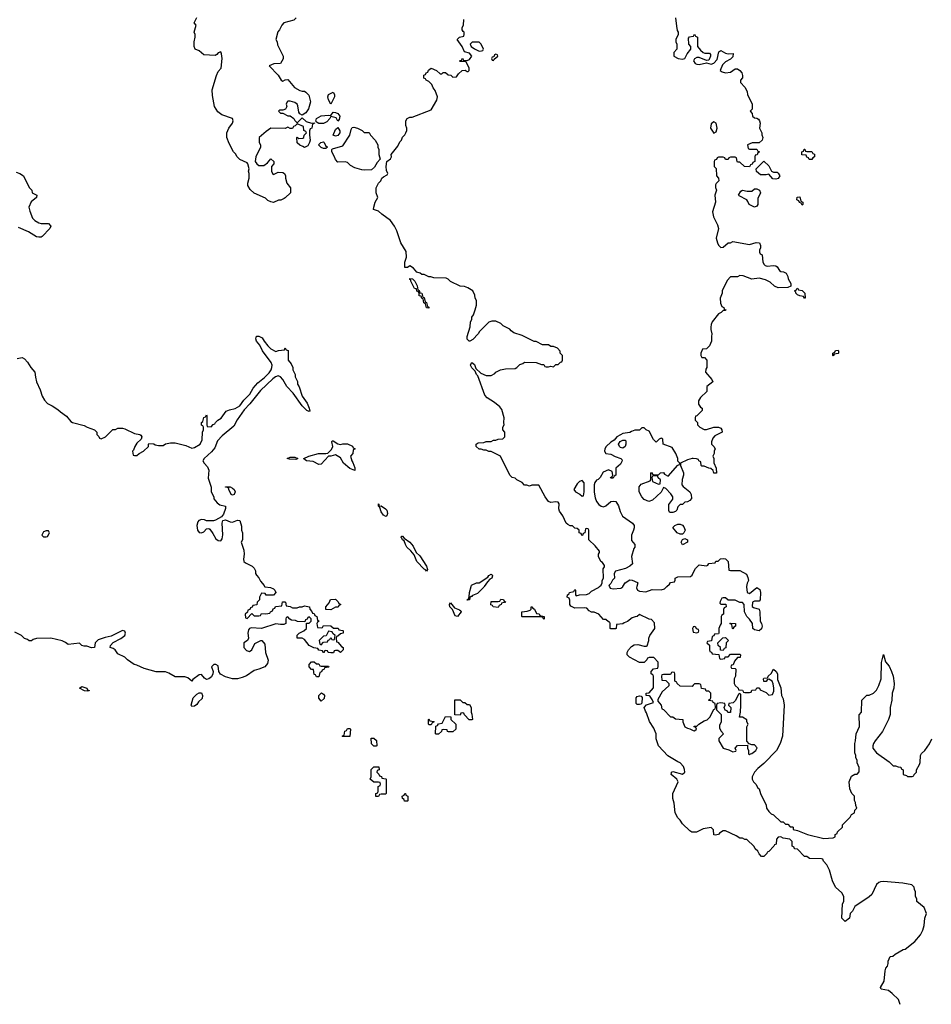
# Model space of a CAD drawing. Header units: inches. Extents: x 1992046 to 2239405, y 126834 to 266391.
# Tile 58 of 71: x 2064370 to 2071989, y 226510 to 234735. Entities that reach past the tile are written whole.
import ezdxf

# ---------------------------------------------------------------- set-up
doc = ezdxf.new("R2010")
doc.units = ezdxf.units.IN
doc.header["$MEASUREMENT"] = 0
for name, color, linetype in [('C0262', 7, 'Continuous'), ('C0263', 7, 'Continuous'), ('C0272', 7, 'Continuous'), ('C0273', 7, 'Continuous')]:
    doc.layers.add(name, color=color, linetype=linetype)

msp = doc.modelspace()

# ---------------------------------------------------------------- linework, layer by layer
at = {"layer": 'C0262', "color": 6, "elevation": 100}
for points in [[(2066417.3, 230000), (2066418, 229998), (2066467.3, 229992.7), (2066490, 229982), (2066502, 229970), (2066512, 229950), (2066490, 229928), (2066430, 229928), (2066422, 229942), (2066390, 229946), (2066374, 229910), (2066374, 229890), (2066354, 229870), (2066352.7, 229847.3), (2066318, 229842), (2066312.7, 229827.3), (2066298, 229822), (2066292.7, 229807.3), (2066278, 229802), (2066272.7, 229787.3), (2066254, 229770), (2066258, 229738), (2066270, 229734), (2066310, 229774), (2066330, 229754), (2066370, 229754), (2066382, 229758), (2066390, 229774), (2066427.3, 229772.7), (2066462, 229778), (2066466, 229790), (2066482, 229798), (2066487.3, 229812.7), (2066502, 229818), (2066507.3, 229832.7), (2066562, 229838), (2066567.3, 229872.7), (2066587.3, 229872.7), (2066592, 229870), (2066598, 229838), (2066630, 229832), (2066650, 229822), (2066690, 229822), (2066708.9, 229831.1), (2066730, 229831.3), (2066750, 229838), (2066790.9, 229830.9), (2066794, 229810), (2066812.7, 229792.7), (2066818, 229778), (2066830, 229774), (2066838, 229758), (2066854, 229750), (2066858, 229718), (2066874, 229710), (2066858, 229702), (2066854, 229690), (2066858, 229658), (2066890, 229654), (2066902, 229658), (2066910, 229674), (2066970, 229672), (2066992.7, 229652.7), (2067031.6, 229651.6), (2067038, 229638), (2067070, 229634), (2067074, 229630), (2067074, 229610), (2067050, 229606), (2067030, 229586), (2067018, 229582), (2067014, 229570), (2067018, 229538), (2067030, 229534), (2067059.6, 229499.6), (2067074, 229490), (2067074, 229470), (2067050, 229448), (2067030, 229466), (2067010, 229466), (2066998, 229462), (2066992.7, 229447.3), (2066970, 229446), (2066948.4, 229448.4), (2066942, 229462), (2066930, 229466), (2066918, 229462), (2066914, 229450), (2066908.4, 229448.4), (2066902, 229462), (2066870, 229468), (2066862, 229482), (2066828.4, 229488.4), (2066790, 229508), (2066750, 229558), (2066730, 229568), (2066688, 229570), (2066690, 229594), (2066706, 229610), (2066746, 229630), (2066766, 229650), (2066766, 229694), (2066790, 229694), (2066806, 229710), (2066806, 229730), (2066790, 229746), (2066778, 229742), (2066772.7, 229727.3), (2066758, 229722), (2066754, 229706), (2066692.7, 229707.3), (2066676.4, 229716.4), (2066640.4, 229720.4), (2066627.3, 229727.3), (2066610, 229746), (2066598, 229742), (2066594, 229730), (2066594, 229690), (2066576.9, 229683.1), (2066550, 229682), (2066510, 229688.7), (2066390, 229649.3), (2066305.4, 229654.6), (2066290.8, 229649.2), (2066281.4, 229638.6), (2066277.3, 229610), (2066282, 229570), (2066274, 229550), (2066242, 229530), (2066244.7, 229490), (2066266.4, 229466.4), (2066290, 229458), (2066310, 229472), (2066336.4, 229523.6), (2066386, 229550), (2066394, 229550), (2066419.6, 229519.6), (2066424.7, 229450), (2066445.4, 229385.4), (2066442, 229358), (2066418, 229330), (2066370, 229309), (2066330, 229299), (2066264.5, 229255.5), (2066230, 229239.3), (2066190, 229229.3), (2066150, 229229.3), (2066090, 229246), (2066047, 229267), (2066033.2, 229290), (2066030, 229338), (2066010, 229348.7), (2065991.6, 229348.4), (2065972, 229330), (2065987.3, 229290), (2065985.5, 229270), (2065974.3, 229245.7), (2065950, 229229.6), (2065930, 229222.7), (2065914.2, 229234.2), (2065890, 229265.2), (2065870, 229261.2), (2065816.9, 229223.1), (2065810, 229208.7), (2065776.4, 229236.4), (2065750, 229246), (2065670, 229246), (2065616.4, 229276.4), (2065587.3, 229287.3), (2065511.6, 229288.4), (2065410, 229315.3), (2065350, 229344), (2065328, 229350), (2065270, 229388.7), (2065250, 229408.7), (2065190, 229438), (2065168, 229470), (2065150, 229482), (2065126, 229490), (2065128, 229508), (2065150, 229531.3), (2065214.8, 229565.2), (2065248.7, 229590), (2065255.3, 229610), (2065250, 229626), (2065230, 229634), (2065134, 229586), (2065084.4, 229575.6), (2065024.9, 229555.1), (2065002, 229530), (2064994, 229490), (2064971.6, 229488.4), (2064930, 229502), (2064910, 229502), (2064890, 229508.7), (2064870, 229528), (2064776.4, 229516.4), (2064753.6, 229533.6), (2064725.6, 229545.6), (2064630, 229568.7), (2064510, 229566), (2064483.6, 229556.4), (2064470, 229546), (2064450, 229546), (2064436.4, 229556.4), (2064410, 229566), (2064386, 229590), (2064330, 229618)], [(2068253.3, 230000), (2068250, 229995.3), (2068197.3, 229942.7), (2068155.3, 229924.7), (2068150, 229918), (2068142, 229918), (2068132, 229908), (2068130, 229888), (2068110, 229886), (2068108.7, 229890), (2068122, 229898), (2068127.3, 229912.7), (2068128, 229950), (2068143.4, 230000)], [(2070000, 227948.1), (2069988.4, 227948.4), (2069970, 227958), (2069910, 228018), (2069890, 228048), (2069870, 228068), (2069849.2, 228110), (2069839, 228190), (2069828.7, 228230), (2069828.7, 228270), (2069874, 228370), (2069862, 228390), (2069815.3, 228430), (2069816.4, 228443.6), (2069818, 228450), (2069830, 228456), (2069910, 228432), (2069928, 228450), (2069927.3, 228472.7), (2069918, 228498), (2069890, 228528), (2069870, 228535.3), (2069786.3, 228586.3), (2069709.1, 228669.1), (2069688.9, 228728.9), (2069688.7, 228770), (2069682, 228790), (2069670, 228818), (2069633.6, 228873.6), (2069610, 228946), (2069599, 228959), (2069588, 228990), (2069609.2, 229010.8), (2069666, 229030), (2069656.4, 229056.4), (2069640.4, 229080.4), (2069630, 229088), (2069606, 229090), (2069606, 229110), (2069630, 229112), (2069667.3, 229152.7), (2069666, 229250), (2069662, 229262), (2069648, 229270), (2069648, 229290), (2069668.4, 229311.6), (2069702, 229318), (2069707.3, 229332.7), (2069707.3, 229367.3), (2069670, 229406), (2069630, 229406), (2069618, 229402), (2069612.7, 229387.3), (2069590, 229366), (2069550, 229366), (2069466, 229410), (2069448, 229430), (2069448, 229450), (2069458, 229470), (2069482, 229498), (2069505.6, 229514.4), (2069535.3, 229515.3), (2069590, 229502), (2069610, 229502), (2069614, 229506), (2069628.7, 229550), (2069628.7, 229570), (2069635.3, 229590), (2069678, 229650), (2069676.4, 229696.4), (2069650, 229726), (2069630, 229728), (2069550, 229766), (2069531.6, 229748.4), (2069512.7, 229747.3), (2069490, 229738), (2069450.9, 229709.1), (2069422, 229698), (2069410, 229688), (2069358, 229682), (2069354, 229650), (2069350, 229646), (2069310, 229646), (2069306, 229650), (2069306, 229690), (2069302, 229702), (2069290, 229706), (2069270, 229726), (2069250, 229726), (2069210, 229768), (2069170, 229786), (2069150, 229786), (2069130, 229798), (2069110, 229818), (2069090, 229822), (2069010, 229818), (2068976.4, 229836.4), (2068968, 229850), (2068967.3, 229887.3), (2068962, 229902), (2068946, 229910), (2068948.4, 229931.6), (2068962, 229938), (2068966, 229950), (2069002, 229958), (2069010, 229974), (2069014, 229970), (2069014, 229930), (2069022, 229922), (2069048, 229932), (2069107.3, 229932.7), (2069130, 229942), (2069150, 229962), (2069208.4, 229991.6), (2069216.8, 230000)], [(2069299, 230000), (2069306, 229986), (2069330, 229982), (2069394.5, 229985.5), (2069410, 229998), (2069411.2, 230000)], [(2069528.6, 230000), (2069526, 229990), (2069534.8, 229970), (2069550, 229961.6), (2069603.3, 229956.7), (2069655.3, 229975.3), (2069730, 229971.3), (2069758, 229982), (2069778.3, 230000)], [(2070000, 229662.7), (2069998, 229662), (2069994, 229650), (2069998, 229618), (2070000, 229617.7)], [(2070000, 229176), (2069990, 229166), (2069889.1, 229169.1), (2069866, 229190), (2069862, 229202), (2069846, 229210), (2069846, 229270), (2069842, 229282), (2069830, 229286), (2069818, 229282), (2069810, 229266), (2069750, 229266), (2069738, 229262), (2069734, 229250), (2069738, 229218), (2069770, 229214), (2069794, 229190), (2069794, 229170), (2069739.6, 229120.4), (2069703.6, 229056.4), (2069703.6, 229043.6), (2069732, 229010), (2069738, 228978), (2069750, 228974), (2069810, 228912), (2069830, 228912), (2069850, 228894), (2069912, 228890), (2069912, 228870), (2069928.5, 228828.5), (2069950, 228816), (2069972, 228812), (2070000, 228798.7)]]:
    msp.add_lwpolyline(points, dxfattribs=at)
for points in [[(2066970, 229806), (2066927.3, 229807.3), (2066928, 229830), (2066956.4, 229863.6), (2066967.3, 229892.7), (2067010, 229894), (2067032.7, 229872.7), (2067038, 229858), (2067054, 229850), (2067038, 229842), (2067031.6, 229828.4), (2067010, 229828)], [(2068370, 229826), (2068326, 229830), (2068322, 229842), (2068308.4, 229848.4), (2068310, 229874), (2068370, 229874), (2068382, 229878), (2068390, 229894), (2068412.7, 229892.7), (2068418, 229878), (2068434, 229870), (2068398, 229862), (2068394, 229850), (2068378, 229842)], [(2068030, 229749.2), (2068010, 229754), (2067987, 229807), (2067966, 229830), (2067961.2, 229850), (2067970, 229864.7), (2068003.5, 229823.5), (2068046.8, 229806.8), (2068058, 229798), (2068061, 229790)], [(2068750, 229726), (2068742, 229742), (2068730, 229746), (2068570, 229746), (2068566, 229750), (2068566, 229790), (2068610, 229794), (2068636.4, 229803.6), (2068646, 229810), (2068646, 229830), (2068651.6, 229831.6), (2068658, 229818), (2068671.6, 229811.6), (2068690, 229774), (2068711.6, 229771.6), (2068718, 229758), (2068754, 229750), (2068754, 229730)], [(2066950, 229626), (2066932.7, 229587.3), (2066910, 229586), (2066874, 229550), (2066878, 229518), (2066890, 229514), (2066910, 229534), (2066942, 229538), (2066947.3, 229552.7), (2066962, 229558), (2066970, 229574), (2066978, 229558), (2066990, 229554), (2067002, 229558), (2067006, 229590), (2066987.3, 229607.3), (2066982, 229622)], [(2066850, 229354), (2066870, 229354), (2066878, 229338), (2066890, 229334), (2066950, 229334), (2066954, 229330), (2066950, 229326), (2066918, 229322), (2066914, 229310), (2066898, 229302), (2066892.7, 229287.3), (2066878, 229282), (2066870, 229246), (2066850, 229246), (2066842, 229262), (2066830, 229266), (2066826, 229306), (2066810, 229308), (2066788, 229330), (2066788, 229350), (2066808.4, 229371.6), (2066831.6, 229371.6)], [(2064935.3, 229124.7), (2064910.8, 229129.2), (2064869, 229150), (2064890, 229166), (2064931.3, 229150), (2064938, 229138), (2064950, 229131.3), (2064950, 229128)], [(2065810, 228998), (2065804, 229010), (2065821.2, 229070), (2065850, 229102), (2065870, 229113.4), (2065890, 229111), (2065898.8, 229090), (2065894, 229066), (2065863.4, 229036.6), (2065850, 229015.3), (2065830, 229002)], [(2066890, 229042), (2066870, 229068), (2066869.2, 229090), (2066891.3, 229111.3), (2066910, 229102), (2066918, 229090), (2066914.8, 229065.2)], [(2069530, 229015.3), (2069523.2, 229023.2), (2069521.2, 229070), (2069530, 229081), (2069550, 229086), (2069563.6, 229083.6), (2069572, 229072), (2069570, 229026), (2069562, 229018), (2069550, 229015.3)], [(2068110, 229014), (2068130, 229014), (2068142, 228990), (2068142, 228950), (2068150, 228934), (2068154, 228890), (2068150, 228886), (2068127.3, 228887.3), (2068087.3, 228927.3), (2068082, 228942), (2068070, 228946), (2068058, 228942), (2068050, 228926), (2068007.3, 228927.3), (2068007.3, 229052.7), (2068050, 229054), (2068072.7, 229032.7), (2068091.6, 229031.6)], [(2067790, 228846), (2067786, 228850), (2067786, 228890), (2067790, 228894), (2067798, 228878), (2067830, 228874), (2067834, 228870), (2067818, 228862), (2067810, 228846)], [(2067990, 228786), (2067952.7, 228787.3), (2067946, 228790), (2067942, 228802), (2067910, 228806), (2067898, 228802), (2067894, 228790), (2067870, 228766), (2067850, 228766), (2067846, 228770), (2067847.3, 228832.7), (2067862, 228838), (2067870, 228854), (2067902, 228858), (2067930, 228914), (2067972.7, 228912.7), (2067974, 228890), (2068014, 228850), (2068014, 228810)], [(2067070, 228746), (2067066, 228750), (2067082, 228758), (2067088.4, 228791.6), (2067102, 228798), (2067110, 228814), (2067130, 228814), (2067134, 228810), (2067130, 228746)], [(2067330, 228666), (2067310, 228686), (2067307.3, 228732.7), (2067330, 228734), (2067352.7, 228712.7), (2067354, 228670), (2067350, 228666)], [(2067370, 228246), (2067347.3, 228247.3), (2067346, 228270), (2067362, 228278), (2067366, 228290), (2067366, 228330), (2067382, 228338), (2067386, 228350), (2067382, 228362), (2067370, 228366), (2067330, 228366), (2067298, 228390), (2067308, 228410), (2067308, 228472), (2067330, 228494), (2067372.7, 228492.7), (2067374, 228470), (2067358, 228462), (2067354, 228450), (2067372.7, 228432.7), (2067378, 228418), (2067392.7, 228412.7), (2067398, 228398), (2067430, 228394), (2067434, 228390), (2067434, 228270), (2067430, 228266), (2067390, 228266), (2067378, 228262)], [(2067610, 228206), (2067587.3, 228207.3), (2067582, 228222), (2067568.4, 228228.4), (2067566, 228250), (2067582, 228258), (2067588, 228272), (2067594, 228270), (2067598, 228258), (2067614, 228250), (2067614, 228210)]]:
    msp.add_lwpolyline(points, close=True, dxfattribs=at)
at = {"layer": 'C0263', "color": 6, "elevation": 100}
for points in [[(2066681, 234750), (2066662, 234730), (2066578, 234710), (2066562, 234690), (2066542, 234650), (2066526.4, 234633.6), (2066512, 234570), (2066522, 234550), (2066523.6, 234523.6), (2066572, 234430), (2066571.6, 234408.4), (2066550, 234368), (2066492.7, 234367.3), (2066454, 234350), (2066531.1, 234271.1), (2066554, 234230), (2066570, 234222), (2066588.4, 234231.6), (2066610, 234234), (2066667.5, 234167.5), (2066710, 234144.7), (2066730, 234138), (2066750, 234138), (2066762, 234130), (2066785.4, 234105.4), (2066801, 234050), (2066784.7, 233990), (2066762, 233958), (2066730, 233938), (2066710, 233948), (2066702, 233962), (2066694.6, 234014.6), (2066688, 234030), (2066670, 234042), (2066630, 234055.3), (2066610, 234055.3), (2066604.7, 234050), (2066598, 234030), (2066602, 234010), (2066591.1, 233988.9), (2066570, 233978), (2066542, 233978), (2066534, 233970), (2066550, 233954), (2066570, 233954), (2066610, 233932), (2066630.9, 233930.9), (2066662, 233910), (2066670, 233894), (2066690, 233874), (2066730, 233914), (2066763.6, 233883.6), (2066810, 233872), (2066834, 233874), (2066834, 233870), (2066818, 233862), (2066812, 233830), (2066798, 233822), (2066792.7, 233807.3), (2066792, 233770), (2066798, 233730), (2066791.6, 233708.4), (2066778, 233682), (2066750, 233666), (2066736.4, 233676.4), (2066710, 233686), (2066690, 233706), (2066686, 233750), (2066690, 233754), (2066702, 233742), (2066735.3, 233744.7), (2066746, 233750), (2066748.4, 233771.6), (2066766, 233790), (2066762, 233802), (2066746, 233810), (2066742, 233842), (2066690, 233866), (2066672.7, 233847.3), (2066658, 233842), (2066650, 233826), (2066630, 233826), (2066610, 233838), (2066590, 233826), (2066470, 233828.7), (2066430, 233802), (2066372, 233750), (2066372, 233710), (2066382, 233690), (2066382, 233670), (2066342.8, 233590), (2066338, 233550), (2066350.9, 233530.9), (2066370, 233518), (2066410, 233518), (2066440.4, 233539.6), (2066470, 233574), (2066494, 233550), (2066494, 233530), (2066474, 233510), (2066474, 233470), (2066485.4, 233445.4), (2066490, 233442), (2066530, 233462), (2066570, 233458), (2066582, 233450), (2066591.1, 233431.1), (2066591, 233410), (2066602.8, 233370), (2066634, 233330), (2066634, 233310), (2066632, 233290), (2066590, 233246), (2066579.6, 233240.4), (2066551.6, 233228.4), (2066532.7, 233227.3), (2066491.1, 233208.9), (2066470, 233214), (2066444.7, 233224.7), (2066423.1, 233243.1), (2066330, 233286), (2066296.4, 233316.4), (2066278, 233350), (2066278, 233370), (2066288, 233410), (2066288, 233450), (2066282, 233470), (2066288, 233490), (2066278, 233530), (2066270, 233538), (2066210, 233568), (2066188, 233590), (2066174.6, 233614.6), (2066158, 233630), (2066120.2, 233700.2), (2066102, 233750), (2066101.2, 233790), (2066119, 233830), (2066148.7, 233870), (2066153.2, 233890), (2066148.9, 233908.9), (2066060.2, 233940.2), (2066025.6, 233965.6), (2065999, 234010), (2065982, 234102), (2065979, 234150), (2066015.1, 234270), (2066030, 234301), (2066053.2, 234330), (2066062, 234410), (2066058, 234450), (2066050, 234466), (2066030, 234458), (2066016.9, 234443.1), (2066003.6, 234436.4), (2065910, 234441.2), (2065870, 234474), (2065838, 234490), (2065829, 234510), (2065829, 234550), (2065838, 234590), (2065838, 234610), (2065829, 234630), (2065846, 234690), (2065828, 234710), (2065850, 234752)], [(2069216.8, 230000), (2069228.4, 230011.6), (2069238, 230030), (2069238, 230050), (2069248, 230070), (2069247.3, 230147.3), (2069256.4, 230163.6), (2069256.4, 230176.4), (2069240.4, 230200.4), (2069228, 230210), (2069208, 230250), (2069208, 230270), (2069216.4, 230283.6), (2069216.4, 230296.4), (2069180.4, 230340.4), (2069126, 230390), (2069126, 230470), (2069122, 230482), (2069110, 230486), (2069098, 230482), (2069092.7, 230447.3), (2069078, 230442), (2069072.7, 230427.3), (2069067.3, 230427.3), (2069062, 230442), (2069046, 230450), (2069046, 230470), (2069030, 230486), (2069008.4, 230488.4), (2068990, 230506), (2068970, 230508), (2068950, 230518), (2068938, 230530), (2068908.7, 230590), (2068882, 230630), (2068875.3, 230650), (2068878, 230690), (2068870, 230706), (2068850, 230708), (2068810, 230702), (2068788.7, 230710), (2068762, 230750), (2068710, 230846), (2068650, 230846), (2068630, 230838), (2068607.3, 230847.3), (2068590, 230848), (2068568.4, 230868.4), (2068526, 230890), (2068510, 230906), (2068486, 230910), (2068466, 230930), (2068388.4, 231088.4), (2068310, 231128), (2068290, 231128), (2068270, 231138), (2068250, 231138), (2068227.3, 231147.3), (2068210, 231148), (2068186, 231170), (2068186, 231190), (2068200.4, 231199.6), (2068250, 231202), (2068270, 231212), (2068310, 231212), (2068330, 231222), (2068350, 231222), (2068370, 231232), (2068407.3, 231232.7), (2068426, 231250), (2068426, 231290), (2068408, 231310), (2068408, 231330), (2068418, 231350), (2068415.3, 231370), (2068419, 231410), (2068399, 231479), (2068382, 231502), (2068338, 231538), (2068276.4, 231576.4), (2068258, 231598), (2068199, 231759), (2068188.7, 231770), (2068178, 231798), (2068150, 231826), (2068138, 231850), (2068146, 231870), (2068150, 231872), (2068170, 231854), (2068182, 231822), (2068223.6, 231783.6), (2068270, 231762), (2068310, 231762), (2068340.4, 231779.6), (2068350, 231792), (2068388.9, 231811.1), (2068430, 231818), (2068510, 231822), (2068526, 231830), (2068550, 231854), (2068576.4, 231863.6), (2068590, 231874), (2068687.3, 231872.7), (2068730, 231854), (2068750, 231854), (2068758, 231838), (2068770, 231834), (2068790, 231834), (2068810, 231842), (2068830, 231834), (2068850, 231854), (2068870, 231854), (2068890, 231874), (2068902, 231878), (2068906, 231890), (2068906, 231930), (2068888.4, 231948.4), (2068887.3, 231967.3), (2068866, 231990), (2068830, 232006), (2068810, 232006), (2068790, 232018), (2068740.4, 232020.4), (2068687.3, 232047.3), (2068670, 232048), (2068570, 232098), (2068500.4, 232120.4), (2068476.4, 232136.4), (2068466, 232150), (2068410, 232178), (2068390, 232198), (2068350, 232218), (2068316.4, 232216.4), (2068290, 232208), (2068212, 232130), (2068202, 232110), (2068156.9, 232063.1), (2068131.6, 232048.4), (2068126, 232050), (2068110, 232066), (2068108.7, 232090), (2068135.3, 232170), (2068138, 232210), (2068148, 232230), (2068148.7, 232250), (2068162, 232270), (2068178, 232310), (2068188, 232350), (2068188, 232390), (2068178, 232410), (2068174.6, 232434.6), (2068158, 232470), (2068116.4, 232496.4), (2068087.3, 232507.3), (2068050, 232508), (2067970, 232548), (2067950, 232568), (2067934.6, 232574.6), (2067830, 232578), (2067807.3, 232587.3), (2067788.4, 232588.4), (2067750, 232606), (2067730, 232606), (2067716.4, 232616.4), (2067690, 232626), (2067660.4, 232660.4), (2067630, 232678), (2067610, 232666), (2067590, 232666), (2067589, 232709), (2067602.7, 232750), (2067599.3, 232799.3), (2067555.3, 232870), (2067522, 232970), (2067502, 233010), (2067470, 233058), (2067395.3, 233110), (2067370, 233135.3), (2067328, 233150), (2067328.7, 233170), (2067342, 233210), (2067362, 233250), (2067348.7, 233290), (2067348.9, 233331.1), (2067368, 233370), (2067388, 233390), (2067398, 233410), (2067410, 233422), (2067442, 233438), (2067446, 233450), (2067436.4, 233476.4), (2067434, 233510), (2067438, 233550), (2067470, 233574), (2067478, 233590), (2067475.3, 233610), (2067530, 233678), (2067546.6, 233713.4), (2067562, 233730), (2067570, 233754), (2067590, 233774), (2067598, 233790), (2067606, 233810), (2067606, 233830), (2067598, 233850), (2067598, 233890), (2067608, 233910), (2067630, 233922), (2067650, 233922), (2067810, 233982), (2067856.4, 234063.6), (2067862, 234090), (2067843.1, 234143.1), (2067824.7, 234164.7), (2067814.6, 234194.6), (2067790, 234218), (2067766, 234230), (2067762, 234242), (2067747.3, 234247.3), (2067747.3, 234272.7), (2067762, 234278), (2067766, 234290), (2067782, 234298), (2067787.3, 234312.7), (2067810, 234331.3), (2067854, 234310), (2067883.6, 234283.6), (2067898, 234282), (2067910, 234294), (2067930, 234294), (2067950, 234274), (2067972.7, 234272.7), (2067990, 234254), (2068022, 234258), (2068036.4, 234283.6), (2068068.4, 234311.6), (2068092, 234312), (2068110, 234302), (2068118, 234302), (2068126, 234310), (2068126, 234330), (2068102, 234382), (2068090, 234386), (2068050, 234386), (2068046, 234390), (2068062, 234398), (2068070, 234414), (2068078, 234398), (2068110, 234394), (2068130, 234402), (2068148.7, 234430), (2068130, 234455.3), (2068087.3, 234467.3), (2068068.7, 234510), (2068026, 234570), (2068046, 234590), (2068082, 234598), (2068086, 234610), (2068086, 234630), (2068076.4, 234636.4), (2068068.7, 234650), (2068068.7, 234670), (2068078, 234690), (2068083.1, 234736.9)], [(2069852, 234750), (2069859.6, 234679.6), (2069865.4, 234645.4), (2069874, 234630), (2069874, 234610), (2069854, 234570), (2069854, 234550), (2069862, 234530), (2069862, 234490), (2069838, 234462), (2069836, 234430), (2069872, 234410), (2069910, 234404.9), (2069928, 234410), (2069948, 234450), (2069978, 234490), (2069978, 234510), (2069962, 234530), (2069960.4, 234579.6), (2069968.4, 234591.6), (2070000, 234597.6)], [(2064342, 233462), (2064370.9, 233450.9), (2064402, 233430), (2064450, 233334), (2064471.6, 233311.6), (2064474, 233290), (2064512, 233270), (2064511.3, 233250), (2064467.1, 233212.9), (2064447.3, 233170), (2064455.3, 233135.3), (2064478, 233078), (2064497.3, 233057.3), (2064530, 233038), (2064550, 233031.3), (2064610, 233032), (2064631.6, 233011.6), (2064622, 232990), (2064556.9, 232923.1), (2064550, 232918), (2064530, 232918), (2064510, 232922), (2064443.1, 232963.1), (2064360.2, 233000.2)], [(2064350, 231904.7), (2064390, 231912), (2064410, 231902), (2064435.3, 231875.3), (2064462, 231830), (2064498, 231790), (2064501, 231750), (2064510.9, 231710.9), (2064542, 231642), (2064558, 231590), (2064576.9, 231556.9), (2064602, 231530), (2064642, 231510), (2064690, 231478), (2064710, 231458), (2064762, 231422), (2064798, 231378), (2064810.7, 231370.7), (2064910, 231344.7), (2064934, 231330), (2064994, 231310), (2065014, 231290), (2065014, 231270), (2065032.7, 231252.7), (2065038, 231238), (2065050, 231234), (2065086, 231250), (2065148.4, 231311.6), (2065170, 231312), (2065190, 231322), (2065230, 231322), (2065250, 231316), (2065330, 231277.3), (2065374, 231270), (2065383.6, 231263.6), (2065391, 231250), (2065384.7, 231230), (2065350, 231198), (2065331.3, 231170), (2065322, 231138), (2065314, 231130), (2065318, 231098), (2065330, 231094), (2065350, 231094), (2065368.4, 231111.6), (2065406, 231130), (2065446, 231170), (2065446, 231190), (2065450, 231194), (2065490, 231191.3), (2065503.6, 231183.6), (2065530, 231178), (2065570, 231178), (2065589.3, 231190.7), (2065630, 231201), (2065670, 231201), (2065758.5, 231178.5), (2065810, 231156), (2065830, 231161), (2065878, 231190), (2065894.6, 231225.4), (2065898, 231290), (2065906, 231310), (2065906, 231330), (2065902, 231342), (2065888.4, 231348.4), (2065888.7, 231370), (2065902, 231378), (2065908.7, 231411.3), (2065922, 231418), (2065930, 231434), (2065934, 231430), (2065934, 231350), (2065938, 231338), (2065970, 231334), (2065987.3, 231352.7), (2066002, 231358), (2066006, 231370), (2066026, 231390), (2066054.6, 231405.4), (2066094.6, 231465.4), (2066123.1, 231476.9), (2066170, 231486.8), (2066208.7, 231510), (2066243.9, 231556.1), (2066292.6, 231607.4), (2066322.3, 231657.7), (2066359.5, 231700.5), (2066414.9, 231745.1), (2066454.6, 231785.4), (2066471.6, 231810), (2066478.4, 231830), (2066479.5, 231850), (2066471.7, 231871.7), (2066398, 231970), (2066376, 232016), (2066349.2, 232050), (2066344, 232070), (2066350, 232092), (2066370, 232092), (2066396.9, 232076.9), (2066412, 232050), (2066444.7, 232010), (2066470, 231984.7), (2066510, 231962), (2066532.7, 231972.7), (2066582, 231978), (2066590, 231994), (2066598, 231978), (2066612.7, 231972.7), (2066614, 231890), (2066639.6, 231859.6), (2066652, 231830), (2066652, 231810), (2066672, 231770), (2066672.7, 231752.7), (2066691.6, 231711.6), (2066692, 231690), (2066706.8, 231666.8), (2066731, 231590), (2066772.4, 231532.4), (2066790.6, 231490), (2066794.8, 231465.2), (2066790, 231462), (2066770, 231469.5), (2066729.8, 231509.8), (2066655.2, 231615.2), (2066602.9, 231670), (2066570, 231729), (2066550, 231752.7), (2066530, 231759.5), (2066507.7, 231752.3), (2066484.5, 231735.5), (2066382.2, 231637.8), (2066293.5, 231526.5), (2066245.1, 231474.9), (2066187.2, 231392.8), (2066159.2, 231340.8), (2066060.9, 231259.1), (2066022.4, 231217.6), (2066001.6, 231158.4), (2065974.2, 231125.8), (2065911.3, 231070), (2065902, 231050), (2065911.6, 231031.6), (2065939.8, 230999.8), (2065951.1, 230971.1), (2065945.4, 230905.4), (2065970.9, 230830.9), (2065971.3, 230790), (2065992, 230750), (2065992.7, 230732.7), (2066019.6, 230699.6), (2066042.8, 230682.8), (2066090, 230672), (2066091.1, 230651.1), (2066074.4, 230605.6), (2066058, 230582), (2066006.4, 230553.6), (2065990, 230548.7), (2065930, 230548), (2065916, 230556), (2065890, 230561.2), (2065867.3, 230552.7), (2065858.8, 230541.2), (2065851.1, 230511.1), (2065854.8, 230470), (2065870, 230451), (2065890, 230447.3), (2065910, 230458), (2065930, 230482), (2065950, 230484.7), (2065958.8, 230478.8), (2065983.5, 230443.5), (2066010, 230398), (2066030, 230384.7), (2066050, 230382), (2066062, 230398), (2066069.1, 230430.9), (2066062, 230530), (2066068, 230552), (2066090, 230558), (2066130, 230541), (2066150, 230538), (2066190, 230554), (2066210.9, 230550.9), (2066223.6, 230503.6), (2066224.7, 230470), (2066231.3, 230450), (2066231.1, 230391.1), (2066222, 230370), (2066243.6, 230303.6), (2066246, 230270), (2066241, 230230), (2066244.7, 230210), (2066256.9, 230196.9), (2066314, 230170), (2066330, 230154), (2066342, 230130), (2066342, 230110), (2066350, 230094), (2066370, 230074), (2066383.6, 230043.6), (2066414, 230010), (2066417.3, 230000)], [(2070000, 231068.3), (2069990, 231068.7), (2069950, 231058), (2069894, 231030), (2069894, 231010), (2069918, 230950), (2069918, 230930), (2069906.4, 230893.6), (2069904.7, 230850), (2069915.3, 230835.3), (2069970.5, 230790.5), (2069981, 230770), (2069983.6, 230736.4), (2069970, 230718), (2069950, 230708), (2069930, 230706), (2069910, 230686), (2069890, 230686), (2069870, 230666), (2069862, 230638), (2069850, 230626), (2069830, 230618), (2069810, 230618), (2069802, 230622), (2069795.3, 230635.3), (2069794.6, 230685.4), (2069828.7, 230730), (2069829, 230750), (2069813.2, 230773.2), (2069770, 230818), (2069750, 230826), (2069730, 230788), (2069659.8, 230720.2), (2069629.3, 230709.3), (2069590, 230728), (2069568.7, 230750), (2069548.7, 230790), (2069548.4, 230831.6), (2069564.7, 230855.3), (2069638, 230882), (2069646, 230890), (2069646, 230950), (2069650, 230952), (2069658, 230938), (2069670, 230934), (2069710, 230934), (2069726, 230950), (2069750, 230951.3), (2069759.6, 230939.6), (2069790, 230922), (2069870, 231014), (2069882, 231018), (2069886, 231030), (2069870, 231046), (2069869.2, 231070), (2069854, 231110), (2069822, 231162), (2069749, 231189), (2069746, 231230), (2069736.4, 231236.4), (2069730, 231238), (2069714, 231230), (2069690, 231206), (2069668.4, 231228.4), (2069630, 231298), (2069606, 231310), (2069590, 231326), (2069570, 231326), (2069550, 231306), (2069510, 231306), (2069483.6, 231296.4), (2069470, 231286), (2069410, 231278), (2069390, 231268), (2069362, 231250), (2069337.3, 231222.7), (2069310, 231205.2), (2069271, 231170), (2069261, 231150), (2069258, 231130), (2069270, 231112), (2069310, 231106.8), (2069345.8, 231085.8), (2069394, 231070), (2069402, 231062), (2069404.7, 231050), (2069390, 231022), (2069352, 230990), (2069352, 230930), (2069338, 230922), (2069330, 230906), (2069310, 230906), (2069308, 230910), (2069322, 230918), (2069326, 230930), (2069322, 230962), (2069290, 230975.3), (2069245.4, 230954.6), (2069222, 230910), (2069205.4, 230894.6), (2069190, 230888), (2069178, 230870), (2069171.1, 230848.9), (2069170.9, 230789.1), (2069179.8, 230739.8), (2069190.8, 230710), (2069210, 230684.7), (2069230, 230671), (2069250, 230666), (2069270, 230674.8), (2069310, 230710.6), (2069330, 230714), (2069351.3, 230710), (2069374, 230674), (2069387.3, 230627.3), (2069406.8, 230586.8), (2069491.3, 230530), (2069504.7, 230510), (2069506, 230490), (2069501, 230470), (2069482, 230430), (2069483.6, 230383.6), (2069512, 230350), (2069512, 230330), (2069503.6, 230316.4), (2069482, 230250), (2069491, 230190), (2069470, 230169), (2069434, 230150), (2069350, 230128), (2069338, 230110), (2069342, 230070), (2069325.4, 230054.6), (2069310, 230026), (2069294, 230010), (2069299, 230000)], [(2068143.4, 230000), (2068147.3, 230012.7), (2068188, 230032), (2068210, 230032), (2068282, 230078), (2068290, 230091.3), (2068310, 230102), (2068318, 230098), (2068322, 230090), (2068316, 230070), (2068299.6, 230060.4), (2068280.7, 230039.3), (2068253.3, 230000)], [(2069411.2, 230000), (2069429.3, 230030.7), (2069470, 230054.8), (2069490, 230053.4), (2069533.5, 230033.5), (2069536.3, 230030), (2069528.6, 230000)], [(2069778.3, 230000), (2069800.4, 230019.6), (2069810, 230034), (2069842, 230038), (2069848, 230052), (2069848.7, 230070), (2069870, 230082), (2069976.4, 230083.6), (2069990, 230094), (2070000, 230114)]]:
    msp.add_lwpolyline(points, dxfattribs=at)
for points in [[(2068210, 234548), (2068152.7, 234547.3), (2068134, 234530), (2068142, 234510), (2068170, 234491.3), (2068210, 234472), (2068230, 234474), (2068242, 234478), (2068246, 234490), (2068228, 234530)], [(2068350, 234446), (2068338, 234442), (2068334, 234426), (2068318, 234422), (2068314, 234410), (2068318, 234398), (2068330, 234394), (2068335.3, 234404.7), (2068366, 234430), (2068362, 234442)], [(2066970, 234028), (2066950, 234066), (2066945.2, 234090), (2066949.6, 234110.4), (2066990, 234130.7), (2067001, 234110), (2067001, 234090)], [(2067030, 233886), (2067014, 233914), (2066970, 233926), (2066962, 233910), (2066936.9, 233883.1), (2066910, 233868), (2066870, 233868), (2066856.4, 233876.4), (2066846, 233886), (2066849.4, 233910.6), (2066888.9, 233931.1), (2066950, 233938), (2066970, 233934), (2066990, 233962), (2067010, 233961), (2067030, 233950.8), (2067044.7, 233930), (2067039.6, 233900.4)], [(2067250, 233792), (2067290, 233792), (2067302, 233770), (2067342, 233730), (2067362, 233690), (2067362, 233670), (2067371.3, 233650), (2067371, 233610), (2067382, 233570), (2067356.9, 233543.1), (2067336, 233504), (2067310, 233482), (2067250, 233479), (2067230, 233482), (2067170, 233497.2), (2067136, 233516), (2067110, 233542), (2067090, 233548.7), (2067030, 233546), (2067010, 233566), (2067002, 233590), (2066978, 233630), (2066978, 233650), (2066984.7, 233655.3), (2067070, 233682), (2067129, 233770), (2067141.2, 233818.8), (2067150, 233834), (2067163.1, 233836.9), (2067192, 233830), (2067232, 233810)], [(2067010, 233762), (2066989, 233770), (2067010, 233818), (2067030, 233834), (2067046.4, 233806.4), (2067044.9, 233790), (2067030, 233767)], [(2066910, 233658), (2066888.4, 233668.4), (2066868, 233690), (2066888, 233710), (2066910, 233714.8), (2066916, 233710), (2066924.7, 233684.7), (2066942, 233670), (2066930, 233658)], [(2067790, 232326), (2067768.7, 232328.7), (2067762, 232362), (2067748, 232370), (2067742, 232402), (2067730, 232406), (2067726, 232426), (2067709.1, 232429.1), (2067708, 232448), (2067702, 232462), (2067690, 232466), (2067686, 232486), (2067668.7, 232490), (2067638, 232550), (2067638, 232558), (2067630, 232566), (2067630, 232574), (2067651.6, 232571.6), (2067671.6, 232551.6), (2067691.6, 232511.6), (2067698, 232478), (2067710, 232474), (2067714, 232454), (2067730.9, 232450.9), (2067738, 232418), (2067750, 232414), (2067758, 232378), (2067770, 232374), (2067778, 232338), (2067790, 232334)], [(2067050, 231186), (2067071.1, 231191.1), (2067111.1, 231191.1), (2067152.7, 231172.7), (2067158, 231158), (2067174, 231150), (2067158, 231142), (2067154, 231110), (2067134, 231090), (2067144.7, 231050), (2067154.8, 231034.8), (2067170.7, 230990.7), (2067170, 230968), (2067130, 230986), (2067077.2, 231030), (2067050, 231075.3), (2067010, 231099), (2066970, 231088), (2066950, 231088), (2066890, 231022), (2066870, 231019), (2066824, 231044), (2066766, 231050), (2066746, 231066), (2066746, 231070), (2066786, 231090), (2066868, 231110), (2066929.3, 231110.7), (2066944.7, 231115.3), (2066975.5, 231144.5), (2066986, 231170), (2066978, 231210), (2066982, 231218), (2066990, 231218), (2067030, 231191.3)], [(2069410, 231155.3), (2069390, 231162), (2069382, 231170), (2069375.3, 231190), (2069388.7, 231211.3), (2069410, 231222), (2069430, 231222), (2069436, 231216), (2069436, 231190), (2069430, 231169)], [(2066678, 231062), (2066624, 231064), (2066606, 231070), (2066630, 231082), (2066670, 231082), (2066694, 231070), (2066690, 231066)], [(2069070, 230886), (2069050, 230878), (2069030, 230858), (2069002, 230810), (2069014, 230790), (2069051.6, 230771.6), (2069070, 230754), (2069082, 230758), (2069088, 230790), (2069087.3, 230867.3)], [(2069690, 230926), (2069658, 230922), (2069654, 230910), (2069658, 230878), (2069710, 230854), (2069722, 230858), (2069726, 230890), (2069707.3, 230907.3), (2069702, 230922)], [(2066150, 230762), (2066138, 230770), (2066118, 230810), (2066118, 230818), (2066107.3, 230827.3), (2066088.9, 230828.9), (2066090, 230834), (2066130, 230832), (2066150, 230822), (2066162, 230810), (2066171.3, 230790), (2066162, 230770)], [(2067372.7, 230672.7), (2067390, 230674.8), (2067426, 230650), (2067437.1, 230637.1), (2067444, 230610), (2067438, 230590), (2067430, 230585.2), (2067410, 230596), (2067390, 230625.2), (2067380.4, 230660.4), (2067369.2, 230670.8), (2067368.7, 230691.3), (2067372.7, 230687.3)], [(2064610, 230466), (2064590, 230466), (2064570, 230458), (2064554, 230430), (2064570, 230414), (2064590, 230414), (2064602, 230418), (2064616.4, 230443.6), (2064618, 230450)], [(2069890, 230438), (2069866, 230450), (2069828, 230492), (2069846, 230510), (2069870, 230522), (2069890, 230522), (2069910, 230512), (2069919.8, 230499.8), (2069931.3, 230470), (2069922, 230450), (2069910, 230438)], [(2067770, 230128.7), (2067760.4, 230140.4), (2067750, 230144), (2067690, 230209.2), (2067665.6, 230265.6), (2067639.5, 230299.5), (2067606.6, 230330), (2067593.2, 230350), (2067582, 230382), (2067570, 230389), (2067564.7, 230404.7), (2067558, 230410), (2067560.4, 230419.6), (2067570, 230422), (2067583.6, 230403.6), (2067630.8, 230370.8), (2067657.3, 230337.3), (2067684.7, 230284.7), (2067715.3, 230255.3), (2067770.9, 230170.9), (2067778, 230142)], [(2069910, 230348), (2069898, 230370), (2069910, 230394), (2069930, 230402), (2069951.1, 230391.1), (2069952, 230370)]]:
    msp.add_lwpolyline(points, close=True, dxfattribs=at)
at = {"layer": 'C0272', "color": 6, "elevation": 100}
for points in [[(2070444.2, 230000), (2070443.5, 229996.5), (2070451.3, 229951.3), (2070470, 229942), (2070530, 229992), (2070555.3, 229975.3), (2070561, 229950), (2070558, 229890), (2070550, 229878), (2070510, 229878), (2070494, 229870), (2070492.7, 229832.7), (2070503.6, 229823.6), (2070551.3, 229810), (2070556, 229790), (2070558, 229710), (2070570.6, 229690.6), (2070574.8, 229670), (2070570, 229648), (2070550, 229628.7), (2070510, 229638), (2070498, 229650), (2070495.3, 229690), (2070470, 229728), (2070448, 229750), (2070428.4, 229788.4), (2070426, 229850), (2070410, 229866), (2070390, 229866), (2070350, 229886), (2070290, 229886), (2070270, 229906), (2070250, 229906), (2070238, 229902), (2070223.6, 229876.4), (2070222, 229862), (2070230, 229854), (2070272.7, 229852.7), (2070274, 229830), (2070258, 229822), (2070252.7, 229807.3), (2070252, 229768), (2070238, 229762), (2070234, 229750), (2070234, 229690), (2070223.6, 229676.4), (2070214, 229650), (2070214, 229610), (2070210, 229606), (2070178, 229602), (2070172.7, 229587.3), (2070158, 229582), (2070152.7, 229547.3), (2070118, 229542), (2070114, 229530), (2070134, 229510), (2070134, 229470), (2070138, 229458), (2070152.7, 229452.7), (2070158, 229438), (2070212.7, 229432.7), (2070218, 229398), (2070230, 229394), (2070262, 229398), (2070267.3, 229412.7), (2070290, 229414), (2070310, 229434), (2070390, 229434), (2070394, 229430), (2070392.7, 229407.3), (2070370, 229406), (2070343.6, 229376.4), (2070332.7, 229347.3), (2070318, 229342), (2070314, 229330), (2070318, 229318), (2070350, 229314), (2070354, 229310), (2070352.7, 229252.7), (2070342, 229230), (2070342, 229190), (2070350, 229174), (2070374, 229150), (2070378, 229138), (2070410, 229134), (2070418, 229118), (2070430, 229114), (2070470, 229114), (2070482, 229118), (2070490, 229134), (2070522, 229138), (2070530, 229154), (2070547.3, 229152.7), (2070554, 229150), (2070558, 229138), (2070610, 229114), (2070630, 229094), (2070662, 229098), (2070673.6, 229126.4), (2070674, 229150), (2070667.3, 229187.3), (2070658, 229210), (2070630, 229226), (2070618, 229222), (2070610, 229206), (2070590, 229208), (2070586, 229230), (2070590, 229234), (2070622, 229238), (2070626, 229250), (2070650, 229274), (2070669, 229311), (2070691.3, 229290), (2070704.7, 229270), (2070704.7, 229224.7), (2070732.5, 229152.5), (2070736, 229090), (2070750, 229062), (2070760.5, 229010), (2070746, 228750), (2070726, 228690), (2070696, 228630), (2070590, 228522), (2070539.6, 228480.4), (2070512, 228450), (2070492, 228410), (2070492, 228390), (2070502, 228370), (2070522, 228350), (2070539.6, 228319.6), (2070550.9, 228310.9), (2070562, 228270), (2070610, 228174), (2070612, 228150), (2070630, 228122), (2070650, 228102), (2070670, 228092), (2070730, 228034), (2070750, 228034), (2070770, 228014), (2070790, 228014), (2070810, 227994), (2070830, 227994), (2070834, 227990), (2070834, 227970), (2070870, 227962), (2070954, 227930), (2071090, 227896), (2071170, 227902), (2071186, 227910), (2071186, 227930), (2071202, 227938), (2071206, 227950), (2071246, 227990), (2071246, 228010), (2071310, 228074), (2071323.1, 228096.9), (2071346, 228110), (2071348.4, 228131.6), (2071366, 228150), (2071358, 228170), (2071356.4, 228196.4), (2071347.3, 228212.7), (2071346, 228250), (2071326, 228270), (2071308.9, 228308.9), (2071302, 228370), (2071323.1, 228416.9), (2071348.4, 228431.6), (2071370, 228434), (2071387.3, 228452.7), (2071387.3, 228487.3), (2071368.4, 228528.4), (2071368, 228550), (2071358, 228570), (2071358, 228590), (2071348.7, 228610), (2071348.9, 228688.9), (2071355.3, 228710), (2071362, 228770), (2071388, 228830), (2071387.3, 228927.3), (2071406, 228950), (2071408, 229050), (2071450, 229094), (2071470, 229094), (2071506, 229110), (2071530, 229134), (2071550, 229174), (2071568.7, 229230), (2071574, 229366), (2071590, 229431.3), (2071604.7, 229370), (2071635.6, 229335.6), (2071657.3, 229290), (2071670.8, 229250), (2071678, 229190), (2071674.8, 229150), (2071662.8, 229110), (2071658, 229050), (2071646, 228990), (2071644.7, 228930), (2071631.3, 228890), (2071580.7, 228790), (2071519.5, 228710), (2071506.4, 228690), (2071500.5, 228670), (2071500.7, 228650), (2071530, 228610.8), (2071636, 228536), (2071670, 228502), (2071690, 228502), (2071712.7, 228492.7), (2071734, 228490), (2071738, 228478), (2071754, 228470), (2071754, 228430), (2071782, 228422), (2071790, 228414), (2071830, 228414), (2071842, 228418), (2071846, 228430), (2071866, 228450), (2071866, 228470), (2071890, 228514), (2071895.3, 228530), (2071898, 228590), (2071906, 228606), (2071935.3, 228630), (2071974.8, 228685.2), (2071992.5, 228727.5)], [(2070000, 229617.7), (2070030, 229614), (2070042, 229618), (2070046, 229630), (2070042, 229642), (2070027.3, 229647.3), (2070022, 229662), (2070010, 229666), (2070000, 229662.7)], [(2070000, 228798.7), (2070010, 228794), (2070026, 228810), (2070022, 228822), (2070007.3, 228827.3), (2070007.3, 228832.7), (2070030, 228834), (2070046, 228850), (2070090, 228878), (2070114.6, 228885.4), (2070138, 228910), (2070170, 228974), (2070182, 228978), (2070186, 228990), (2070182, 229022), (2070166, 229030), (2070162, 229042), (2070128.4, 229048.4), (2070130, 229054), (2070142, 229058), (2070146, 229070), (2070146, 229110), (2070130, 229126), (2070107.3, 229127.3), (2070102, 229142), (2070067.3, 229147.3), (2070062, 229182), (2070050, 229186), (2070010, 229186), (2070000, 229176)], [(2071728.7, 226510), (2071714, 226550), (2071661.2, 226601.2), (2071630, 226626.6), (2071570, 226638), (2071565.2, 226650), (2071596.2, 226703.8), (2071602, 226790), (2071609, 226811), (2071622, 226830), (2071628, 226850), (2071628, 226872), (2071646, 226910), (2071667.3, 226912.7), (2071686, 226930), (2071753.2, 226966.8), (2071770, 226971.3), (2071850, 227034.8), (2071897.2, 227090), (2071919, 227130), (2071928.7, 227170), (2071935.3, 227230), (2071948, 227270), (2071930, 227318), (2071868, 227370), (2071868, 227390), (2071858, 227410), (2071858, 227450), (2071848.4, 227468.4), (2071846, 227490), (2071827.3, 227507.3), (2071750, 227522), (2071590, 227535.3), (2071565.4, 227534.6), (2071550, 227528), (2071532, 227510), (2071491.1, 227428.9), (2071470.9, 227409.1), (2071350, 227328), (2071330.9, 227289.1), (2071311.3, 227268.7), (2071304.7, 227230), (2071270, 227202), (2071242, 227230), (2071248, 227350), (2071258, 227370), (2071258, 227410), (2071240.4, 227440.4), (2071188, 227490), (2071163.1, 227543.1), (2071138, 227630), (2071116.4, 227676.4), (2071087.3, 227707.3), (2071082, 227722), (2071070, 227726), (2070970, 227728), (2070950, 227746), (2070930, 227746), (2070870, 227806), (2070846, 227810), (2070842, 227822), (2070826, 227830), (2070826, 227870), (2070806, 227890), (2070750, 227897.2), (2070730, 227908), (2070710, 227906), (2070694, 227890), (2070692.7, 227847.3), (2070678, 227842), (2070674, 227830), (2070630, 227786), (2070618, 227782), (2070614, 227770), (2070590, 227746), (2070570, 227746), (2070550, 227766), (2070538, 227790), (2070518, 227810), (2070508.4, 227828.4), (2070447.3, 227887.3), (2070430, 227888), (2070410, 227898), (2070390, 227898), (2070358, 227918), (2070270, 227958), (2070250, 227959), (2070218.8, 227941.2), (2070210, 227929.2), (2070182, 227922), (2070170, 227926), (2070167.3, 227967.3), (2070150, 227986), (2070083.6, 227976.4), (2070027.3, 227947.3), (2070000, 227948.1)]]:
    msp.add_lwpolyline(points, dxfattribs=at)
for points in [[(2070330, 229646), (2070326, 229650), (2070322, 229682), (2070306, 229690), (2070310, 229694), (2070352, 229690), (2070351.6, 229668.4), (2070338, 229662)], [(2070250, 229466), (2070227.3, 229467.3), (2070226, 229490), (2070208.4, 229508.4), (2070206, 229530), (2070247.3, 229572.7), (2070270, 229574), (2070294, 229550), (2070274, 229530), (2070272.7, 229487.3), (2070258, 229482)], [(2070390, 229106), (2070378, 229102), (2070351.6, 229048.4), (2070332.7, 229027.3), (2070298, 229022), (2070294, 229010), (2070314, 228990), (2070310, 228948), (2070288.7, 228948.7), (2070282, 228962), (2070267.3, 228967.3), (2070258, 228990), (2070266, 229010), (2070262, 229022), (2070230, 229028), (2070198, 229022), (2070194, 229010), (2070194, 228970), (2070232, 228932), (2070232, 228870), (2070219.6, 228840.4), (2070219.6, 228819.6), (2070230, 228794), (2070252, 228770), (2070214, 228730), (2070212, 228710), (2070250, 228651.3), (2070296.3, 228636.3), (2070330, 228618), (2070355.3, 228624.7), (2070358, 228630), (2070348.9, 228651.1), (2070368.4, 228671.6), (2070454, 228674), (2070452, 228650), (2070462, 228630), (2070462, 228602), (2070470, 228594), (2070478, 228602), (2070490, 228604.7), (2070522, 228630), (2070532.3, 228652.3), (2070510, 228678), (2070490, 228678), (2070466, 228686), (2070448, 228708), (2070448.4, 228828.4), (2070458, 228850), (2070448, 228870), (2070447.3, 228887.3), (2070410, 228908), (2070386, 228910), (2070395.3, 228950), (2070398, 229010), (2070398, 229098)]]:
    msp.add_lwpolyline(points, close=True, dxfattribs=at)
at = {"layer": 'C0273', "color": 6, "elevation": 100}
for points in [[(2070000, 234597.6), (2070002, 234598), (2070010, 234614), (2070018, 234598), (2070034, 234590), (2070034, 234510), (2070059.6, 234479.6), (2070082, 234462), (2070096, 234456), (2070134.8, 234454.8), (2070143.6, 234443.6), (2070144.7, 234430), (2070130, 234398), (2070110, 234395.3), (2070050, 234419), (2070030, 234419), (2070010.7, 234409.3), (2070000.7, 234390), (2070016.3, 234370), (2070030, 234363.1), (2070050, 234359.5), (2070110, 234374), (2070150, 234364.7), (2070170, 234372), (2070198, 234402), (2070214, 234466), (2070230, 234478), (2070270, 234456), (2070290, 234451), (2070332.7, 234452.7), (2070330, 234426), (2070310, 234406), (2070270, 234384), (2070243, 234357), (2070224.7, 234310), (2070239.8, 234299.8), (2070270, 234290.8), (2070310, 234296), (2070350, 234324.7), (2070370, 234324.7), (2070390, 234311.3), (2070404.7, 234290), (2070412, 234270), (2070412, 234250), (2070394, 234230), (2070394, 234210), (2070430.9, 234170.9), (2070445.4, 234145.4), (2070451.1, 234131.1), (2070452, 234110), (2070492, 234030), (2070491.6, 233988.4), (2070474, 233970), (2070491.6, 233951.6), (2070494, 233930), (2070510, 233914), (2070530, 233912), (2070543.6, 233903.6), (2070552, 233890), (2070558, 233870), (2070552, 233830), (2070572, 233790), (2070572.7, 233772.7), (2070582, 233750), (2070574, 233730), (2070550, 233706), (2070492.7, 233707.3), (2070454, 233690), (2070458, 233658), (2070470, 233654), (2070530, 233654), (2070538, 233638), (2070554, 233630), (2070538, 233622), (2070532.7, 233607.3), (2070518, 233602), (2070514, 233590), (2070514, 233550), (2070498, 233542), (2070492.7, 233527.3), (2070478, 233522), (2070470, 233506), (2070428.4, 233508.4), (2070390, 233546), (2070370, 233546), (2070366, 233550), (2070362, 233582), (2070350, 233586), (2070310, 233586), (2070298, 233582), (2070290, 233566), (2070270, 233566), (2070262, 233582), (2070250, 233586), (2070210, 233586), (2070198, 233582), (2070192.7, 233567.3), (2070178, 233562), (2070174, 233550), (2070174, 233510), (2070192, 233492), (2070194, 233430), (2070211.6, 233411.6), (2070212, 233390), (2070190, 233366), (2070185.4, 233354.6), (2070186, 233334), (2070194, 233310), (2070180.7, 233270), (2070185.5, 233210), (2070160.7, 233130), (2070167.7, 233087.7), (2070202, 233022), (2070211.3, 232990), (2070191, 232910), (2070201, 232870), (2070210, 232852), (2070230, 232832), (2070250, 232834), (2070290, 232872), (2070310, 232872), (2070330, 232882), (2070470, 232858), (2070526.3, 232873.7), (2070552, 232870), (2070562, 232850), (2070562, 232830), (2070552, 232810), (2070552.7, 232792.7), (2070558, 232778), (2070574, 232770), (2070582, 232710), (2070591.1, 232691.1), (2070601, 232681), (2070616.9, 232676.9), (2070670, 232682), (2070690, 232678), (2070702, 232670), (2070719.6, 232639.6), (2070730, 232632), (2070754, 232630), (2070776.9, 232616.9), (2070791.1, 232591.1), (2070792, 232570), (2070814, 232530), (2070814, 232510), (2070790, 232498), (2070710, 232495.3), (2070678, 232510), (2070643.1, 232543.1), (2070602, 232562), (2070550, 232575.3), (2070490, 232568.7), (2070416.4, 232596.4), (2070390, 232598), (2070370, 232588), (2070310, 232586), (2070283.6, 232556.4), (2070242, 232470), (2070242, 232450), (2070224, 232410), (2070227.1, 232367.1), (2070239.6, 232339.6), (2070254, 232330), (2070258, 232318), (2070272, 232310), (2070270, 232306), (2070250, 232306), (2070234, 232290), (2070210, 232279), (2070157.3, 232210), (2070147.7, 232190), (2070146.4, 232166.4), (2070146.4, 232146.4), (2070156, 232110), (2070151.3, 232090), (2070151.1, 232048.9), (2070134, 232010), (2070110, 231986), (2070078, 231982), (2070062, 231950), (2070062, 231930), (2070070, 231914), (2070092.7, 231912.7), (2070114, 231890), (2070114, 231830), (2070103.6, 231816.4), (2070102, 231790), (2070154, 231730), (2070162, 231710), (2070114, 231670), (2070111.6, 231628.4), (2070059.6, 231580.4), (2070042, 231550), (2070043.6, 231523.6), (2070059.6, 231499.6), (2070074, 231490), (2070074, 231470), (2070030, 231426), (2070018, 231422), (2070014, 231410), (2070014, 231390), (2070034, 231370), (2070034, 231350), (2070054, 231330), (2070090, 231312), (2070110, 231312), (2070170, 231331), (2070210, 231331.3), (2070230, 231322), (2070238, 231310), (2070242, 231290), (2070180.7, 231259.3), (2070162, 231238), (2070151.3, 231210), (2070152, 231190), (2070172, 231170), (2070182, 231150), (2070174, 231130), (2070174, 231110), (2070162, 231090), (2070172, 231070), (2070172.7, 231032.7), (2070192, 230990), (2070192.7, 230947.3), (2070170, 230948), (2070166, 230970), (2070147.3, 230987.3), (2070130, 230988), (2070090, 231006), (2070070, 231006), (2070066, 231010), (2070062, 231042), (2070046, 231050), (2070042, 231062), (2070027.3, 231067.3), (2070000, 231068.3)], [(2070000, 230114), (2070018, 230150), (2070050, 230182), (2070110, 230174), (2070122, 230178), (2070128.4, 230191.6), (2070182, 230198), (2070188.4, 230211.6), (2070207.3, 230212.7), (2070228.4, 230231.6), (2070250, 230234), (2070270, 230232), (2070292, 230210), (2070298, 230138), (2070310, 230134), (2070387.3, 230132.7), (2070443.6, 230103.6), (2070456.9, 230076.9), (2070462, 230050), (2070450.9, 230029.1), (2070444.2, 230000)]]:
    msp.add_lwpolyline(points, dxfattribs=at)
for points in [[(2070170, 233882.7), (2070150, 233864), (2070143.7, 233830), (2070170, 233786), (2070190, 233798), (2070199.5, 233830), (2070189.5, 233869.5)], [(2070950, 233634), (2070990, 233634), (2070998, 233618), (2071012.7, 233612.7), (2071014, 233590), (2070998, 233582), (2070990, 233566), (2070967.3, 233567.3), (2070962, 233582), (2070947.3, 233587.3), (2070942, 233602), (2070907.3, 233607.3), (2070906, 233630), (2070922, 233638), (2070927.3, 233652.7), (2070932.7, 233652.7), (2070938, 233638)], [(2070670, 233462), (2070702, 233462), (2070710, 233454), (2070722, 233430), (2070710, 233408.7), (2070690, 233404), (2070665.2, 233405.2), (2070630, 233446), (2070610, 233438), (2070560.4, 233440.4), (2070527.3, 233467.3), (2070526, 233490), (2070590, 233554), (2070630, 233514), (2070654, 233470)], [(2070510, 233168.7), (2070466, 233190), (2070456.4, 233216.4), (2070446, 233230), (2070383.1, 233263.1), (2070378, 233270), (2070396.4, 233303.6), (2070410, 233311.3), (2070450, 233302), (2070490, 233302), (2070510, 233322), (2070530, 233322), (2070552, 233310), (2070562, 233290), (2070539.6, 233240.4), (2070538, 233190), (2070530, 233178)], [(2070910, 233186), (2070902, 233202), (2070887.3, 233207.3), (2070882, 233222), (2070866, 233230), (2070867.3, 233252.7), (2070890, 233254), (2070898, 233218), (2070914, 233210), (2070914, 233190)], [(2070930, 232408), (2070922, 232422), (2070890, 232428), (2070870, 232438), (2070858, 232450), (2070858, 232458), (2070846, 232470), (2070862, 232478), (2070867.3, 232492.7), (2070874, 232490), (2070878, 232478), (2070910, 232472), (2070932, 232450), (2070934, 232410)], [(2071170, 231926), (2071166, 231930), (2071166, 231950), (2071182, 231958), (2071187.3, 231972.7), (2071210, 231974), (2071214, 231970), (2071214, 231950), (2071210, 231946), (2071178, 231942)]]:
    msp.add_lwpolyline(points, close=True, dxfattribs=at)

doc.saveas('drawing.dxf')
